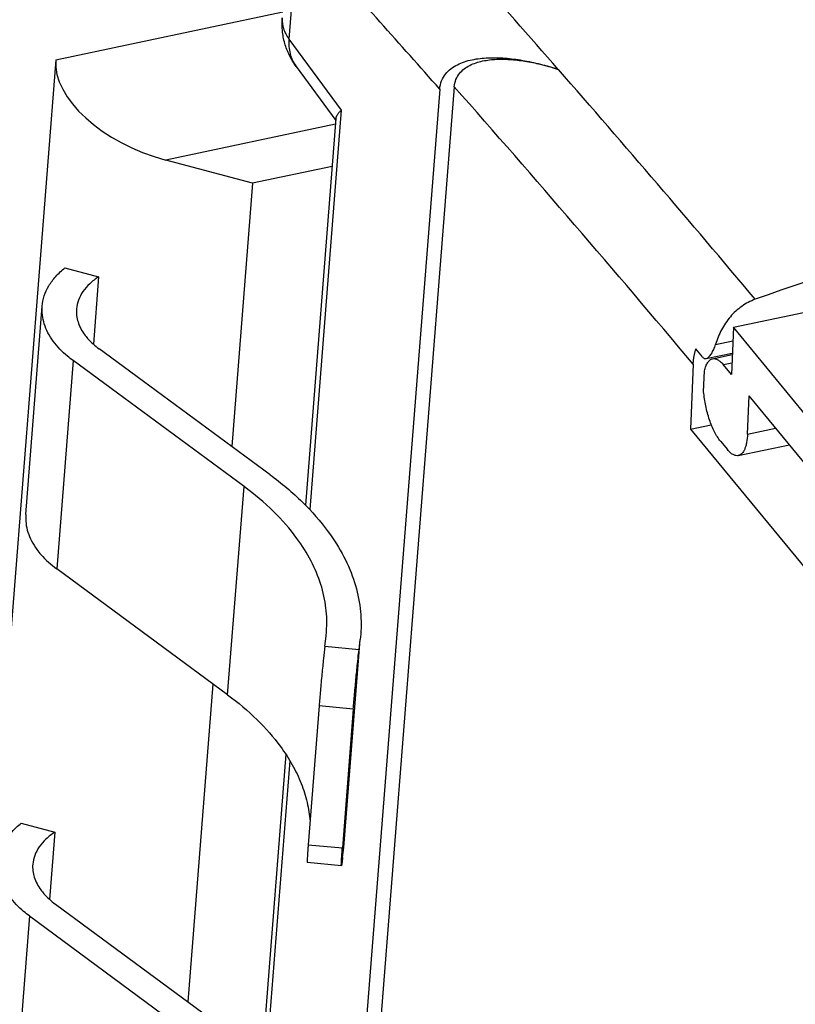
# Model space of a CAD drawing. Header units: millimetres. Extents: x 0 to 420, y 0 to 297.
# Tile 26 of 33: x 347 to 356, y 235 to 246. Entities that reach past the tile are written whole.
import ezdxf

# ---------------------------------------------------------------- set-up
doc = ezdxf.new("R2010")
doc.units = ezdxf.units.MM
doc.header["$LTSCALE"] = 23.1
doc.layers.add('T-EM12-T00-1DXF_CONTINUOUS_LINE', color=7, linetype='CONTINUOUS')
doc.layers.add('T-REX12-TXX_DXF_CONTINUOUS_LINE', color=7, linetype='CONTINUOUS')

msp = doc.modelspace()

# ---------------------------------------------------------------- linework, layer by layer
at = {"layer": 'T-EM12-T00-1DXF_CONTINUOUS_LINE', "color": 9, "linetype": 'Continuous'}
for p, q in [((350.3525, 246.7355), (350.2943, 245.9958)), ((350.2943, 245.9958), (350.9015, 245.166)), ((353.4281, 245.6424), (353.4313, 245.6414)), ((350.9015, 245.166), (350.5357, 240.5199)), ((355.2594, 242.4399), (355.4612, 242.4826)), ((355.4505, 242.2249), (355.3525, 242.2042)), ((355.6321, 241.3988), (355.9587, 241.4679)), ((350.3054, 237.5955), (350.0268, 234.0568))]:
    msp.add_line(p, q, dxfattribs=at)
at = {"layer": 'T-EM12-T00-1DXF_CONTINUOUS_LINE', "color": 7, "linetype": 'Continuous'}
for p, q in [((350.3774, 245.6776), (350.8385, 245.0475)), ((352.0494, 245.4131), (347.5359, 188.0896)), ((352.2193, 245.4402), (347.6917, 187.9372)), ((350.8402, 245.0693), (350.486, 240.5706)), ((355.4678, 242.641), (366.3994, 244.9539)), ((355.4678, 242.641), (355.445, 242.0919)), ((357.5227, 240.1449), (355.4678, 242.641)), ((355.109, 242.2958), (355.0314, 242.3908)), ((355.1521, 242.2772), (355.4554, 242.3414)), ((355.2255, 242.2743), (355.4546, 242.3228)), ((354.9994, 242.2107), (354.9681, 241.456)), ((355.1216, 241.8916), (355.1316, 242.134)), ((355.445, 242.0919), (355.3525, 242.2042)), ((355.6321, 241.3988), (355.6505, 241.8423)), ((357.2945, 239.8454), (355.6505, 241.8423)), ((354.9681, 241.4563), (355.2104, 241.5076)), ((354.9681, 241.456), (357.623, 238.2311)), ((355.3158, 241.3172), (355.398, 241.2173)), ((355.525, 241.1472), (356.1192, 241.2729)), ((350.2578, 237.6722), (349.9771, 234.1075))]:
    msp.add_line(p, q, dxfattribs=at)
at = {"layer": 'T-EM12-T00-1DXF_CONTINUOUS_LINE', "color": 9, "linetype": 'Continuous'}
for centre, radius, start, end in [((231.4251, 139.0176), 162.0296, 41.151917, 42.234481), ((231.9988, 139.2721), 160.2438, 41.481047, 42.226643), ((223.4515, 132.0286), 172.6343, 39.987238, 41.156042), ((224.4936, 132.6777), 170.3797, 40.006623, 41.439635)]:
    msp.add_arc(centre, radius, start, end, dxfattribs=at)
at = {"layer": 'T-EM12-T00-1DXF_CONTINUOUS_LINE', "color": 7, "linetype": 'Continuous'}
msp.add_arc((368.5394, 206.9296), 38.2484, 101.95718, 109.57962, dxfattribs=at)
for points, knots in [([(350.3774, 245.6776), (350.3479, 245.7179), (350.2959, 245.8038), (350.2417, 245.9444), (350.2132, 246.0923), (350.2121, 246.1928), (350.2161, 246.2427)], [0, 0, 0, 0, 0.2499103, 0.4998953, 0.7499331, 1, 1, 1, 1]), ([(352.0494, 245.4131), (352.052, 245.4461), (352.066, 245.5092), (352.1137, 245.5903), (352.1785, 245.6526), (352.2542, 245.699), (352.3373, 245.7328), (352.4565, 245.7645), (352.6155, 245.7818), (352.8126, 245.7765), (353.0155, 245.7501), (353.222, 245.7054), (353.3592, 245.6651), (353.4281, 245.6424)], [0, 0, 0, 0, 0.0633003, 0.1215619, 0.1777406, 0.233836, 0.2908257, 0.3490935, 0.4696685, 0.5955503, 0.726188, 0.861114, 1, 1, 1, 1]), ([(352.2193, 245.4402), (352.2216, 245.4691), (352.2338, 245.5244), (352.2756, 245.5956), (352.3324, 245.6503), (352.3988, 245.6911), (352.4717, 245.7208), (352.5762, 245.7487), (352.7155, 245.7639), (352.8883, 245.7595), (353.0663, 245.7365), (353.2473, 245.6975), (353.3677, 245.6622), (353.4281, 245.6424)], [0, 0, 0, 0, 0.0633227, 0.1216077, 0.177802, 0.2339081, 0.2909031, 0.3491729, 0.4697447, 0.59562, 0.7262432, 0.8611469, 1, 1, 1, 1]), ([(350.8402, 245.0693), (350.8415, 245.0856), (350.8534, 245.1111), (350.8771, 245.1416), (350.8928, 245.1577), (350.9015, 245.166)], [0, 0, 0, 0, 0.4220714, 0.6895059, 1, 1, 1, 1]), ([(355.7218, 242.9664), (355.6663, 242.9467), (355.5596, 242.8904), (355.4264, 242.7669), (355.3237, 242.6139), (355.2772, 242.4991), (355.2594, 242.4399)], [0, 0, 0, 0, 0.2435403, 0.4916298, 0.7441306, 1, 1, 1, 1]), ([(354.9994, 242.2107), (355, 242.2256), (355.0047, 242.2865), (355.0177, 242.3467), (355.0314, 242.3908)], [0, 0, 0, 0, 0.2436414, 1, 1, 1, 1]), ([(355.1521, 242.2772), (355.1637, 242.2797), (355.1806, 242.2917), (355.1988, 242.3126), (355.2185, 242.3416), (355.24, 242.3841), (355.2536, 242.4207), (355.2594, 242.4399)], [0, 0, 0, 0, 0.1776659, 0.2902454, 0.4170837, 0.7003653, 1, 1, 1, 1]), ([(355.109, 242.2958), (355.112, 242.2922), (355.1181, 242.2859), (355.1289, 242.2791), (355.1405, 242.2759), (355.1483, 242.2764), (355.1521, 242.2772)], [0, 0, 0, 0, 0.282318, 0.5337309, 0.7668888, 1, 1, 1, 1]), ([(355.1316, 242.134), (355.1357, 242.1527), (355.145, 242.1865), (355.1658, 242.2299), (355.1887, 242.2567), (355.2094, 242.2695), (355.2201, 242.2732), (355.2255, 242.2743)], [0, 0, 0, 0, 0.3225979, 0.5907664, 0.8102367, 0.9072359, 1, 1, 1, 1]), ([(355.2255, 242.2743), (355.2352, 242.2764), (355.257, 242.2761), (355.2896, 242.2628), (355.3223, 242.2382), (355.3424, 242.2165), (355.3525, 242.2042)], [0, 0, 0, 0, 0.1960983, 0.4185839, 0.6842257, 1, 1, 1, 1]), ([(355.3158, 241.3172), (355.3032, 241.3324), (355.2789, 241.3669), (355.2462, 241.4251), (355.2157, 241.4919), (355.1784, 241.5921), (355.1427, 241.7256), (355.1262, 241.8361), (355.1216, 241.8916)], [0, 0, 0, 0, 0.0963337, 0.2056337, 0.3260384, 0.4551382, 0.7279673, 1, 1, 1, 1]), ([(355.6321, 241.3988), (355.6308, 241.366), (355.6263, 241.3189), (355.6129, 241.2607), (355.6006, 241.2247), (355.5856, 241.1949), (355.5681, 241.1715), (355.5479, 241.1549), (355.5326, 241.1488), (355.525, 241.1472)], [0, 0, 0, 0, 0.3402685, 0.4876518, 0.6185811, 0.7331148, 0.832505, 0.9197387, 1, 1, 1, 1]), ([(355.525, 241.1472), (355.5153, 241.1452), (355.4935, 241.1455), (355.4609, 241.1588), (355.4282, 241.1834), (355.4081, 241.205), (355.398, 241.2173)], [0, 0, 0, 0, 0.1960981, 0.4185846, 0.6842251, 1, 1, 1, 1])]:
    msp.add_open_spline(points, degree=3, knots=knots, dxfattribs=at)
at = {"layer": 'T-EM12-T00-1DXF_CONTINUOUS_LINE', "color": 9, "linetype": 'Continuous'}
for points, knots in [([(350.2161, 246.2427), (350.2144, 246.2219), (350.2154, 246.1795), (350.2344, 246.0932), (350.2672, 246.0328), (350.2943, 245.9958)], [0, 0, 0, 0, 0.2365198, 0.479018, 1, 1, 1, 1]), ([(350.2943, 245.9958), (350.292, 245.9665), (350.2917, 245.9086), (350.3057, 245.8244), (350.3337, 245.7463), (350.3615, 245.6993), (350.3774, 245.6776)], [0, 0, 0, 0, 0.2627341, 0.5150063, 0.7595607, 1, 1, 1, 1])]:
    msp.add_open_spline(points, degree=3, knots=knots, dxfattribs=at)
at = {"layer": 'T-REX12-TXX_DXF_CONTINUOUS_LINE', "color": 9, "linetype": 'Continuous'}
for p, q in [((347.5798, 245.7533), (350.2215, 246.3123)), ((350.8351, 245.0045), (348.8607, 244.5868)), ((347.782, 242.2526), (347.5912, 239.8289)), ((349.5806, 238.3638), (349.7714, 240.7874)), ((350.7118, 238.929), (351.11, 238.8922)), ((350.933, 236.585), (351.1238, 239.0087)), ((351.0436, 238.1972), (350.6454, 238.234)), ((350.5182, 236.6183), (350.9164, 236.5815)), ((347.2731, 235.7895), (347.0823, 233.3659))]:
    msp.add_line(p, q, dxfattribs=at)
at = {"layer": 'T-REX12-TXX_DXF_CONTINUOUS_LINE', "color": 7, "linetype": 'Continuous'}
for p, q in [((347.5798, 245.7533), (344.9844, 212.7917)), ((349.8691, 244.3177), (348.8607, 244.5868)), ((350.7965, 244.514), (349.8691, 244.3177)), ((349.8691, 244.3177), (349.6278, 241.2536)), ((347.6869, 243.3327), (348.0793, 243.228)), ((348.0793, 243.228), (348.0176, 242.4446)), ((347.2314, 240.4619), (347.4222, 242.8855)), ((350.0743, 240.9248), (348.0848, 242.39)), ((349.7714, 240.7874), (347.782, 242.2526)), ((349.5806, 238.3638), (347.5912, 239.8289)), ((350.7118, 238.929), (350.7256, 239.0455)), ((350.7256, 239.0455), (350.7309, 239.0996)), ((351.1297, 239.0682), (351.1238, 239.0087)), ((350.9389, 236.6445), (351.125, 239.0086)), ((351.11, 238.8922), (351.1238, 239.0087)), ((349.4102, 238.4893), (349.119, 234.7905)), ((350.6454, 238.234), (350.5182, 236.6183)), ((351.0436, 238.1972), (350.9164, 236.5815)), ((347.178, 236.8696), (347.5704, 236.7649)), ((347.5704, 236.7649), (347.5087, 235.9815)), ((350.933, 236.585), (350.9388, 236.6445)), ((350.9192, 236.4686), (350.933, 236.585)), ((350.9049, 236.3746), (350.5067, 236.4115)), ((347.5759, 235.9269), (349.5654, 234.4617)), ((347.2731, 235.7895), (349.2625, 234.3244))]:
    msp.add_line(p, q, dxfattribs=at)
msp.add_ellipse((348.9243, 245.3946), major_axis=(1.3187, -0.4787), ratio=0.5634703, start_param=-2.987101, end_param=-1.4163047, dxfattribs=at)
for points, knots in [([(347.4222, 242.8855), (347.4254, 242.9266), (347.4422, 243.0096), (347.4968, 243.1276), (347.5793, 243.2378), (347.6487, 243.3022), (347.6869, 243.3327)], [0, 0, 0, 0, 0.2312266, 0.4707432, 0.7254323, 1, 1, 1, 1]), ([(348.0793, 243.228), (348.0423, 243.2042), (347.9749, 243.153), (347.8937, 243.0616), (347.8399, 242.9613), (347.8238, 242.8894), (347.821, 242.8541)], [0, 0, 0, 0, 0.2807661, 0.5371284, 0.7740391, 1, 1, 1, 1]), ([(347.5511, 242.4787), (347.5281, 242.5101), (347.4875, 242.5745), (347.4442, 242.6772), (347.4211, 242.7814), (347.4195, 242.8514), (347.4222, 242.8855)], [0, 0, 0, 0, 0.268524, 0.5218067, 0.7638876, 1, 1, 1, 1]), ([(347.821, 242.8541), (347.819, 242.8291), (347.8201, 242.7778), (347.8432, 242.6735), (347.8828, 242.6005), (347.9155, 242.5558)], [0, 0, 0, 0, 0.2365195, 0.4790171, 1, 1, 1, 1]), ([(347.782, 242.2526), (347.759, 242.2696), (347.6742, 242.3363), (347.598, 242.4147), (347.5511, 242.4787)], [0, 0, 0, 0, 0.2652716, 1, 1, 1, 1]), ([(347.9155, 242.5558), (347.9265, 242.5407), (347.9762, 242.479), (348.0361, 242.4259), (348.0848, 242.39)], [0, 0, 0, 0, 0.2355609, 1, 1, 1, 1]), ([(350.0743, 240.9248), (350.2069, 240.8271), (350.4508, 240.6231), (350.6617, 240.3844), (350.7515, 240.2616)], [0, 0, 0, 0, 0.519846, 1, 1, 1, 1]), ([(350.3871, 240.1845), (350.3055, 240.2961), (350.1137, 240.5131), (349.892, 240.6986), (349.7714, 240.7874)], [0, 0, 0, 0, 0.480154, 1, 1, 1, 1]), ([(347.2314, 240.4619), (347.2287, 240.4277), (347.2302, 240.3578), (347.2533, 240.2535), (347.2967, 240.1509), (347.3373, 240.0865), (347.3603, 240.055)], [0, 0, 0, 0, 0.2361124, 0.4781933, 0.731476, 1, 1, 1, 1]), ([(350.7309, 239.0996), (350.7381, 239.1907), (350.734, 239.3772), (350.6723, 239.6552), (350.5567, 239.929), (350.4485, 240.1006), (350.3871, 240.1845)], [0, 0, 0, 0, 0.2361197, 0.4781966, 0.731479, 1, 1, 1, 1]), ([(350.7515, 240.2616), (350.819, 240.1693), (350.9381, 239.9805), (351.0653, 239.6794), (351.1331, 239.3736), (351.1376, 239.1684), (351.1297, 239.0682)], [0, 0, 0, 0, 0.2685204, 0.521805, 0.7638834, 1, 1, 1, 1]), ([(347.3603, 240.055), (347.3753, 240.0345), (347.443, 239.9503), (347.5247, 239.8779), (347.5912, 239.8289)], [0, 0, 0, 0, 0.2355609, 1, 1, 1, 1]), ([(350.7118, 238.929), (350.7061, 238.8817), (350.6945, 238.7737), (350.6774, 238.6009), (350.6605, 238.4166), (350.65, 238.293), (350.6454, 238.234)], [0, 0, 0, 0, 0.2048002, 0.4667455, 0.7459769, 1, 1, 1, 1]), ([(351.0436, 238.1972), (351.0483, 238.2562), (351.0587, 238.3798), (351.0756, 238.5641), (351.0928, 238.7369), (351.1044, 238.8449), (351.11, 238.8922)], [0, 0, 0, 0, 0.2540231, 0.5332545, 0.7951998, 1, 1, 1, 1]), ([(349.5806, 238.3638), (349.7012, 238.275), (349.9229, 238.0895), (350.1146, 237.8725), (350.1963, 237.7609)], [0, 0, 0, 0, 0.519846, 1, 1, 1, 1]), ([(350.1963, 237.7609), (350.2459, 237.693), (350.3356, 237.5549), (350.4403, 237.3371), (350.5107, 237.1157), (350.5344, 236.9655), (350.5402, 236.8911)], [0, 0, 0, 0, 0.2664011, 0.5202128, 0.7637523, 1, 1, 1, 1]), ([(346.9133, 236.4225), (346.9166, 236.4635), (346.9334, 236.5465), (346.988, 236.6646), (347.0704, 236.7748), (347.1398, 236.8391), (347.178, 236.8696)], [0, 0, 0, 0, 0.2312266, 0.4707432, 0.7254323, 1, 1, 1, 1]), ([(347.5704, 236.7649), (347.5334, 236.7411), (347.466, 236.6899), (347.3848, 236.5985), (347.331, 236.4982), (347.3149, 236.4264), (347.3121, 236.3911)], [0, 0, 0, 0, 0.2807661, 0.5371284, 0.7740391, 1, 1, 1, 1]), ([(350.5182, 236.6183), (350.517, 236.6031), (350.5148, 236.5743), (350.5118, 236.5336), (350.5094, 236.4981), (350.5078, 236.4721), (350.5068, 236.4543), (350.5063, 236.4432), (350.506, 236.4338), (350.5058, 236.426), (350.5058, 236.42), (350.5059, 236.4156), (350.5061, 236.413), (350.5064, 236.4118), (350.5066, 236.4115), (350.5067, 236.4115)], [0, 0, 0, 0, 0.2203242, 0.417929, 0.5900392, 0.7342839, 0.7953143, 0.8486576, 0.8941377, 0.9315944, 0.9609138, 0.9820102, 0.9948772, 0.9983001, 1, 1, 1, 1]), ([(350.9049, 236.3746), (350.9048, 236.3747), (350.9046, 236.375), (350.9043, 236.3762), (350.9041, 236.3788), (350.904, 236.3831), (350.904, 236.3892), (350.9042, 236.397), (350.9046, 236.4064), (350.9051, 236.4174), (350.906, 236.4353), (350.9076, 236.4613), (350.91, 236.4968), (350.913, 236.5375), (350.9152, 236.5663), (350.9164, 236.5815)], [0, 0, 0, 0, 0.0016999, 0.0051228, 0.0179898, 0.0390862, 0.0684056, 0.1058623, 0.1513424, 0.2046857, 0.2657161, 0.4099608, 0.582071, 0.7796758, 1, 1, 1, 1]), ([(350.9192, 236.4686), (350.9183, 236.4614), (350.9167, 236.4479), (350.9143, 236.429), (350.9121, 236.4129), (350.9102, 236.3995), (350.9086, 236.3891), (350.9073, 236.3822), (350.9065, 236.3782), (350.9059, 236.3763), (350.9055, 236.3752), (350.9051, 236.3746), (350.9049, 236.3746)], [0, 0, 0, 0, 0.2276106, 0.4278935, 0.5994816, 0.7413873, 0.852788, 0.9330225, 0.961339, 0.9817719, 0.9944248, 1, 1, 1, 1]), ([(347.3121, 236.3911), (347.3101, 236.366), (347.3113, 236.3147), (347.3343, 236.2104), (347.3739, 236.1374), (347.4066, 236.0927)], [0, 0, 0, 0, 0.2365195, 0.4790171, 1, 1, 1, 1]), ([(347.4066, 236.0927), (347.4176, 236.0777), (347.4673, 236.0159), (347.5272, 235.9628), (347.5759, 235.9269)], [0, 0, 0, 0, 0.2355609, 1, 1, 1, 1]), ([(347.2731, 235.7895), (347.2501, 235.8065), (347.1653, 235.8732), (347.0891, 235.9516), (347.0422, 236.0156)], [0, 0, 0, 0, 0.2652716, 1, 1, 1, 1])]:
    msp.add_open_spline(points, degree=3, knots=knots, dxfattribs=at)

doc.saveas('drawing.dxf')
